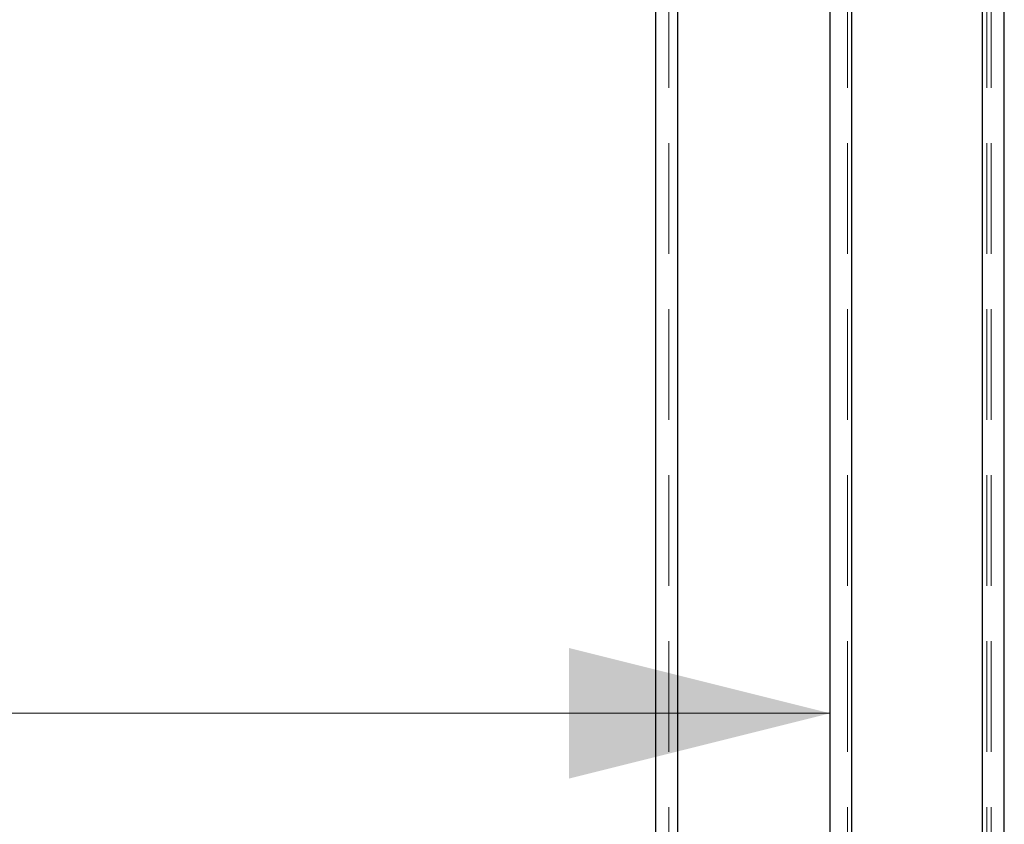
# Model space of a CAD drawing. Header units: millimetres. Extents: x 8 to 290, y 2 to 202.
# Tile 71 of 104: x 250.34 to 261.64, y 86.29 to 95.53. Entities that reach past the tile are written whole.
import ezdxf

# ---------------------------------------------------------------- set-up
doc = ezdxf.new("R2010")
doc.units = ezdxf.units.MM
doc.linetypes.add('HIDDEN', pattern=[1.905, 1.27, -0.635])
doc.styles.add('SLDTEXTSTYLE2', font='TXT', dxfattribs={"width": 0.605})
doc.dimstyles.new('SLDDIMSTYLE2', dxfattribs={"dimtxt": 2.568319, "dimasz": 3, "dimexe": 0, "dimexo": 0.0625, "dimgap": 0.64208, "dimtad": 1, "dimlfac": 20, "dimrnd": 1e-09, "dimzin": 12, "dimdsep": 46, "dimtxsty": 'SLDTEXTSTYLE2', "dimsah": 1, "dimcen": 0.09, "dimadec": 0, "dimazin": 3, "dimtfac": 1, "dimtofl": 0, "dimtmove": 0, "dimatfit": 3, "dimfxl": 1, "dimfrac": 2, "dimtolj": 1, "dimtzin": 12, "dimarcsym": 0})

# ---------------------------------------------------------------- blocks, each defined once
blk = doc.blocks.new('_D_11')
at = {"color": 7, "linetype": 'Continuous', "lineweight": 0}
blk.add_line((191.042, 87.565), (259.642, 87.565), dxfattribs=at)
at = {"color": 7, "linetype": 'Continuous', "lineweight": 18}
for points in [[(191.042, 87.565), (194.042, 86.815), (194.042, 88.315)], [(259.642, 87.565), (256.642, 88.315), (256.642, 86.815)]]:
    blk.add_solid(points, dxfattribs=at)
at = {"color": 7, "linetype": 'Continuous', "lineweight": 18, "insert": (221.422, 90.976), "char_height": 2.6458, "attachment_point": 1, "style": 'SLDTEXTSTYLE2'}
blk.add_mtext('1372', dxfattribs=at)

msp = doc.modelspace()

# ---------------------------------------------------------------- linework, layer by layer
at = {"color": 7, "linetype": 'HIDDEN', "lineweight": 18}
for p, q in [((257.79158, 68.07227), (257.79158, 103.77227)), ((257.89158, 68.07227), (257.89158, 103.77227)), ((261.39158, 68.07227), (261.39158, 103.77227)), ((261.49158, 68.07227), (261.49158, 103.77227)), ((257.89158, 68.07227), (257.89158, 103.62227)), ((261.39158, 68.07227), (261.39158, 103.62227)), ((259.84158, 68.07227), (259.84158, 100.87732)), ((259.89158, 68.07227), (259.89158, 100.87227)), ((261.39158, 68.07227), (261.39158, 100.87227)), ((261.44158, 68.07227), (261.44158, 100.87732))]:
    msp.add_line(p, q, dxfattribs=at)
at = {"color": 7, "linetype": 'Continuous', "lineweight": 25}
for p, q in [((259.64158, 68.07227), (259.64158, 101.12227)), ((261.64158, 68.07227), (261.64158, 101.12227)), ((259.89158, 68.07227), (259.89158, 100.87227)), ((261.39158, 68.07227), (261.39158, 100.87227)), ((257.64158, 68.07227), (257.64158, 100.41227)), ((257.89158, 68.07227), (257.89158, 100.41227))]:
    msp.add_line(p, q, dxfattribs=at)

# ---------------------------------------------------------------- dimensions: what is measured, and where the dimension line sits
at = {"color": 7, "linetype": 'Continuous', "lineweight": 18}
dim = msp.add_linear_dim(base=(259.64158, 87.56538), p1=(191.04158, 103.62227), p2=(259.64158, 103.62227), dimstyle='SLDDIMSTYLE2', dxfattribs=at)
dim.commit()
dim.dimension.update_dxf_attribs({"geometry": '_D_11', "text_midpoint": (225.34158, 87.56538), "dimtype": 160})

doc.saveas('drawing.dxf')
